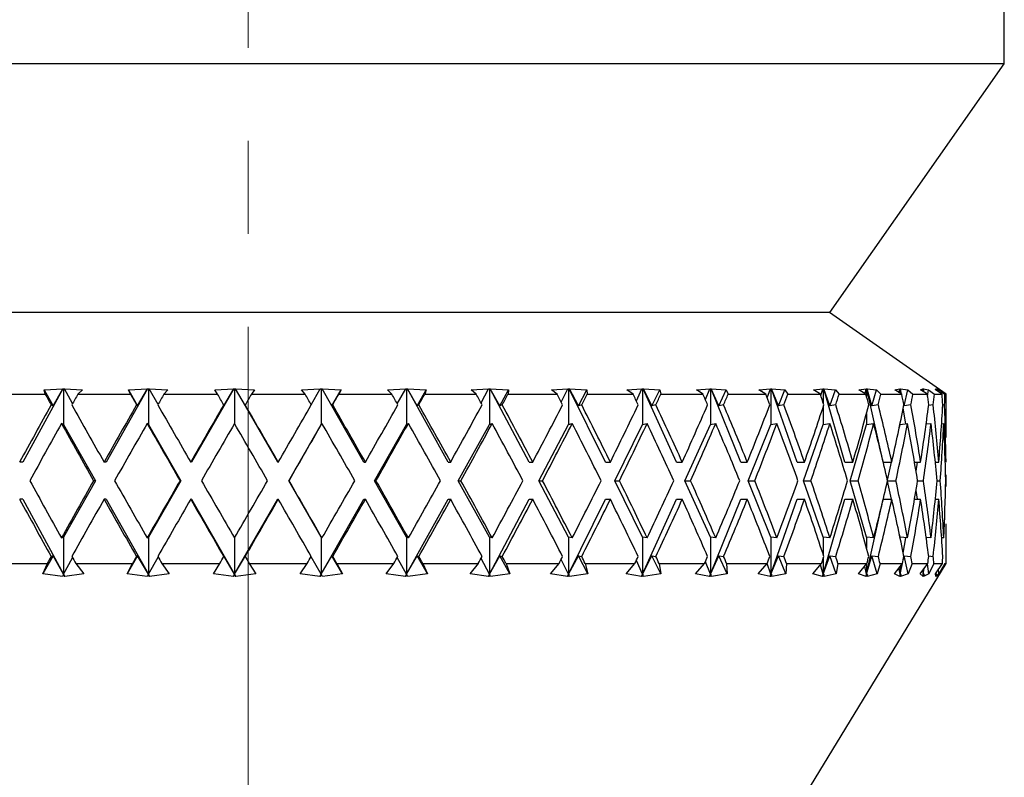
# Model space of a CAD drawing. Header units: inches. Extents: x 2.4 to 40.6, y 0.9 to 32.7.
# Tile 20 of 68: x 15.9 to 17, y 10.4 to 11.2. Entities that reach past the tile are written whole.
import ezdxf

# ---------------------------------------------------------------- set-up
doc = ezdxf.new("R2010")
doc.units = ezdxf.units.IN
doc.header["$MEASUREMENT"] = 0
doc.linetypes.add('CENTERX2', pattern=[0.8, 0.5, -0.1, 0.1, -0.1])

msp = doc.modelspace()

# ---------------------------------------------------------------- linework, layer by layer
at = {"color": 7, "linetype": 'CENTERX2', "lineweight": 18}
msp.add_line((16.1575, 9.5924), (16.1575, 24.41), dxfattribs=at)
at = {"color": 7, "linetype": 'Continuous', "lineweight": 25}
for p, q in [((16.9703, 11.1752), (16.9703, 11.3407)), ((16.9703, 11.1752), (15.3453, 11.1752)), ((16.7828, 10.9077), (16.9703, 11.1752)), ((16.7828, 10.9077), (15.5328, 10.9077)), ((16.9078, 10.8197), (16.7822, 10.9077)), ((15.8845, 10.8197), (15.9392, 10.8197)), ((15.958, 10.8257), (15.9149, 10.7467)), ((15.9379, 10.8245), (15.9579, 10.8256)), ((15.9392, 10.8197), (15.9379, 10.8245)), ((15.9379, 10.8245), (15.9476, 10.8074)), ((15.9476, 10.8074), (15.9579, 10.8256)), ((15.9579, 10.8256), (15.958, 10.8257)), ((15.958, 10.8257), (15.9589, 10.8256)), ((15.9589, 10.8256), (15.9598, 10.8257)), ((15.9589, 10.8256), (15.9589, 10.7873)), ((15.9598, 10.8257), (15.9599, 10.8256)), ((15.9599, 10.8256), (15.9792, 10.8245)), ((15.9686, 10.8097), (15.9599, 10.8256)), ((15.9792, 10.8245), (15.9742, 10.8197)), ((15.9742, 10.8197), (16.0308, 10.8197)), ((16.0491, 10.8257), (16.0045, 10.7467)), ((16.0286, 10.8245), (16.049, 10.8256)), ((16.0308, 10.8197), (16.0286, 10.8245)), ((16.0286, 10.8245), (16.0385, 10.8074)), ((16.0385, 10.8074), (16.049, 10.8256)), ((16.049, 10.8256), (16.0491, 10.8257)), ((16.0491, 10.8257), (16.05, 10.8256)), ((16.05, 10.8256), (16.051, 10.8257)), ((16.05, 10.8256), (16.05, 10.7873)), ((16.051, 10.8257), (16.051, 10.8256)), ((16.051, 10.8256), (16.071, 10.8245)), ((16.0606, 10.8088), (16.051, 10.8256)), ((16.071, 10.8245), (16.0668, 10.8197)), ((16.0668, 10.8197), (16.1245, 10.8197)), ((16.1419, 10.8257), (16.0964, 10.7467)), ((16.1214, 10.8245), (16.1418, 10.8256)), ((16.1245, 10.8197), (16.1214, 10.8245)), ((16.1312, 10.8074), (16.1418, 10.8256)), ((16.1418, 10.8256), (16.1419, 10.8257)), ((16.1419, 10.8257), (16.1428, 10.8256)), ((16.1428, 10.8256), (16.1438, 10.8257)), ((16.1428, 10.8256), (16.1428, 10.7879)), ((16.1438, 10.8257), (16.1438, 10.8256)), ((16.1893, 10.7467), (16.1438, 10.8257)), ((16.1438, 10.8256), (16.1642, 10.8245)), ((16.1544, 10.8074), (16.1438, 10.8256)), ((16.1642, 10.8245), (16.1608, 10.8197)), ((16.1608, 10.8197), (16.2186, 10.8197)), ((16.2147, 10.8245), (16.2349, 10.8256)), ((16.2186, 10.8197), (16.2147, 10.8245)), ((16.2251, 10.8085), (16.2349, 10.8256)), ((16.2349, 10.8257), (16.2358, 10.8256)), ((16.2349, 10.8256), (16.2349, 10.8257)), ((16.2358, 10.8256), (16.2368, 10.8257)), ((16.2358, 10.8256), (16.2358, 10.7873)), ((16.2368, 10.8257), (16.2368, 10.8256)), ((16.2817, 10.7467), (16.2368, 10.8257)), ((16.2368, 10.8256), (16.2573, 10.8245)), ((16.2474, 10.8074), (16.2368, 10.8256)), ((16.2474, 10.8074), (16.2573, 10.8245)), ((16.2573, 10.8245), (16.2548, 10.8197)), ((16.2548, 10.8197), (16.3118, 10.8197)), ((16.3071, 10.8245), (16.3267, 10.8256)), ((16.3118, 10.8197), (16.3071, 10.8245)), ((16.3177, 10.8094), (16.3267, 10.8256)), ((16.3267, 10.8257), (16.3276, 10.8256)), ((16.3267, 10.8256), (16.3267, 10.8257)), ((16.3276, 10.8256), (16.3285, 10.8257)), ((16.3276, 10.8256), (16.3276, 10.7873)), ((16.3285, 10.8257), (16.3286, 10.8256)), ((16.3722, 10.7467), (16.3285, 10.8257)), ((16.3286, 10.8256), (16.3488, 10.8245)), ((16.3391, 10.8074), (16.3286, 10.8256)), ((16.3391, 10.8074), (16.3488, 10.8245)), ((16.3488, 10.8245), (16.3472, 10.8197)), ((16.3472, 10.8197), (16.4026, 10.8197)), ((16.3972, 10.8245), (16.4158, 10.8256)), ((16.4026, 10.8197), (16.3972, 10.8245)), ((16.4077, 10.8103), (16.4158, 10.8256)), ((16.4158, 10.8256), (16.4159, 10.8257)), ((16.4159, 10.8257), (16.4168, 10.8256)), ((16.4168, 10.8256), (16.4176, 10.8257)), ((16.4168, 10.8256), (16.4168, 10.7873)), ((16.4176, 10.8257), (16.4177, 10.8256)), ((16.4593, 10.7467), (16.4176, 10.8257)), ((16.4177, 10.8256), (16.4373, 10.8245)), ((16.4279, 10.8074), (16.4177, 10.8256)), ((16.4279, 10.8074), (16.4373, 10.8245)), ((16.4373, 10.8245), (16.4367, 10.8197)), ((16.4367, 10.8197), (16.4895, 10.8197)), ((16.4834, 10.8245), (16.5009, 10.8256)), ((16.4895, 10.8197), (16.4834, 10.8245)), ((16.4939, 10.8113), (16.5009, 10.8256)), ((16.5009, 10.8257), (16.5018, 10.8256)), ((16.5009, 10.8256), (16.5009, 10.8257)), ((16.5018, 10.8256), (16.5026, 10.8257)), ((16.5018, 10.8256), (16.5018, 10.7873)), ((16.5026, 10.8257), (16.5027, 10.8256)), ((16.5416, 10.7467), (16.5026, 10.8257)), ((16.5027, 10.8256), (16.5214, 10.8245)), ((16.5124, 10.8074), (16.5027, 10.8256)), ((16.5124, 10.8074), (16.5214, 10.8245)), ((16.5214, 10.8245), (16.5218, 10.8197)), ((16.5218, 10.8197), (16.5712, 10.8197)), ((16.5646, 10.8245), (16.5806, 10.8256)), ((16.5712, 10.8197), (16.5646, 10.8245)), ((16.5747, 10.8125), (16.5806, 10.8256)), ((16.5806, 10.8257), (16.5814, 10.8256)), ((16.5806, 10.8256), (16.5806, 10.8257)), ((16.5814, 10.8256), (16.5821, 10.8257)), ((16.5814, 10.8256), (16.5814, 10.7873)), ((16.5821, 10.8257), (16.5823, 10.8256)), ((16.6179, 10.7467), (16.5821, 10.8257)), ((16.5823, 10.8256), (16.5998, 10.8245)), ((16.5913, 10.8074), (16.5823, 10.8256)), ((16.5913, 10.8074), (16.5998, 10.8245)), ((16.5998, 10.8245), (16.6011, 10.8197)), ((16.6011, 10.8197), (16.6464, 10.8197)), ((16.6393, 10.8245), (16.6536, 10.8256)), ((16.6464, 10.8197), (16.6393, 10.8245)), ((16.6489, 10.814), (16.6536, 10.8256)), ((16.6536, 10.8257), (16.6543, 10.8256)), ((16.6536, 10.8256), (16.6536, 10.8257)), ((16.6543, 10.8256), (16.655, 10.8257)), ((16.6543, 10.8256), (16.6543, 10.7873)), ((16.655, 10.8257), (16.6551, 10.8256)), ((16.6869, 10.7467), (16.655, 10.8257)), ((16.6551, 10.8256), (16.6711, 10.8245)), ((16.6634, 10.8074), (16.6551, 10.8256)), ((16.6634, 10.8074), (16.6711, 10.8245)), ((16.6711, 10.8245), (16.6734, 10.8197)), ((16.6734, 10.8197), (16.7139, 10.8197)), ((16.7065, 10.8245), (16.7188, 10.8256)), ((16.7139, 10.8197), (16.7065, 10.8245)), ((16.7154, 10.8158), (16.7188, 10.8256)), ((16.7188, 10.8257), (16.7194, 10.8256)), ((16.7188, 10.8256), (16.7188, 10.8257)), ((16.7194, 10.8256), (16.72, 10.8257)), ((16.7194, 10.8256), (16.7194, 10.7873)), ((16.72, 10.8257), (16.7201, 10.8256)), ((16.7476, 10.7467), (16.72, 10.8257)), ((16.7201, 10.8256), (16.7344, 10.8245)), ((16.7275, 10.8074), (16.7201, 10.8256)), ((16.7275, 10.8074), (16.7344, 10.8245)), ((16.7344, 10.8245), (16.7376, 10.8197)), ((16.7376, 10.8197), (16.7726, 10.8197)), ((16.765, 10.8245), (16.7752, 10.8256)), ((16.7726, 10.8197), (16.765, 10.8245)), ((16.773, 10.8182), (16.7752, 10.8256)), ((16.7751, 10.8257), (16.7757, 10.8256)), ((16.7752, 10.8256), (16.7751, 10.8257)), ((16.7757, 10.8256), (16.7762, 10.8257)), ((16.7757, 10.8256), (16.7757, 10.8102)), ((16.7762, 10.8257), (16.7763, 10.8256)), ((16.7989, 10.7467), (16.7762, 10.8257)), ((16.7763, 10.8256), (16.7887, 10.8245)), ((16.7827, 10.8074), (16.7763, 10.8256)), ((16.7827, 10.8074), (16.7887, 10.8245)), ((16.7887, 10.8245), (16.7927, 10.8197)), ((16.7927, 10.8197), (16.8216, 10.8197)), ((16.8139, 10.8245), (16.8218, 10.8256)), ((16.8216, 10.8197), (16.8139, 10.8245)), ((16.8206, 10.8203), (16.8218, 10.8256)), ((16.8217, 10.8257), (16.8222, 10.8256)), ((16.8218, 10.8256), (16.8217, 10.8257)), ((16.8222, 10.8256), (16.8226, 10.8257)), ((16.8222, 10.8256), (16.8222, 10.8173)), ((16.8226, 10.8257), (16.8227, 10.8256)), ((16.8402, 10.7467), (16.8226, 10.8257)), ((16.8227, 10.8256), (16.8329, 10.8245)), ((16.828, 10.8074), (16.8227, 10.8256)), ((16.828, 10.8074), (16.8329, 10.8245)), ((16.8329, 10.8245), (16.8377, 10.8197)), ((16.8377, 10.8197), (16.8601, 10.8197)), ((16.8525, 10.8245), (16.8579, 10.8256)), ((16.8601, 10.8197), (16.8525, 10.8245)), ((16.8573, 10.8214), (16.8579, 10.8256)), ((16.8579, 10.8257), (16.8582, 10.8256)), ((16.8579, 10.8256), (16.8579, 10.8257)), ((16.8582, 10.8256), (16.8585, 10.8257)), ((16.8582, 10.8256), (16.8582, 10.8208)), ((16.8585, 10.8257), (16.8586, 10.8256)), ((16.8593, 10.8201), (16.8585, 10.8257)), ((16.8586, 10.8256), (16.8665, 10.8245)), ((16.8599, 10.8198), (16.8586, 10.8256)), ((16.8627, 10.8074), (16.8665, 10.8245)), ((16.8665, 10.8245), (16.872, 10.8197)), ((16.872, 10.8197), (16.8876, 10.8197)), ((16.8801, 10.8245), (16.8831, 10.8256)), ((16.8876, 10.8197), (16.8801, 10.8245)), ((16.8828, 10.8227), (16.8831, 10.8256)), ((16.8829, 10.8257), (16.8832, 10.8256)), ((16.8831, 10.8256), (16.8829, 10.8257)), ((16.8832, 10.8256), (16.8833, 10.8257)), ((16.8832, 10.8256), (16.8832, 10.8225)), ((16.8833, 10.8257), (16.8835, 10.8256)), ((16.8836, 10.8222), (16.8833, 10.8257)), ((16.8835, 10.8256), (16.889, 10.8245)), ((16.884, 10.8219), (16.8835, 10.8256)), ((16.8879, 10.8174), (16.889, 10.8245)), ((16.889, 10.8245), (16.8951, 10.8197)), ((16.8951, 10.8197), (16.9035, 10.8197)), ((16.8963, 10.8245), (16.8967, 10.8256)), ((16.9035, 10.8197), (16.8963, 10.8245)), ((16.8966, 10.8257), (16.8967, 10.8256)), ((16.8967, 10.8256), (16.8966, 10.8257)), ((16.8967, 10.8256), (16.8968, 10.8257)), ((16.8967, 10.8256), (16.8967, 10.8242)), ((16.8967, 10.8242), (16.8967, 10.8256)), ((16.8968, 10.8257), (16.8969, 10.8256)), ((16.8968, 10.8242), (16.8968, 10.8257)), ((16.8969, 10.8256), (16.8999, 10.8245)), ((16.897, 10.824), (16.8969, 10.8256)), ((16.8997, 10.8222), (16.8999, 10.8245)), ((16.8999, 10.8245), (16.9065, 10.8197)), ((16.9065, 10.8197), (16.9078, 10.8197)), ((16.9078, 10.773), (16.9078, 10.8197)), ((16.8627, 10.8074), (16.8615, 10.8127)), ((15.9455, 10.8082), (15.9476, 10.8074)), ((16.0373, 10.8082), (16.0385, 10.8074)), ((16.1311, 10.8082), (16.1312, 10.8074)), ((16.1542, 10.8082), (16.1544, 10.8074)), ((16.2482, 10.8082), (16.2474, 10.8074)), ((16.3408, 10.8082), (16.3391, 10.8074)), ((16.4305, 10.8082), (16.4279, 10.8074)), ((16.516, 10.8082), (16.5124, 10.8074)), ((16.5957, 10.8082), (16.5913, 10.8074)), ((16.6686, 10.8082), (16.6634, 10.8074)), ((16.7334, 10.8082), (16.7275, 10.8074)), ((16.7757, 10.8063), (16.7757, 10.7873)), ((16.7891, 10.8082), (16.7827, 10.8074)), ((16.8222, 10.7991), (16.8222, 10.7873)), ((16.8349, 10.8082), (16.828, 10.8074)), ((16.8643, 10.788), (16.8617, 10.8048)), ((16.87, 10.8082), (16.8627, 10.8074)), ((16.8939, 10.8082), (16.889, 10.8077)), ((16.9061, 10.8082), (16.9042, 10.808)), ((15.9589, 10.7873), (15.9566, 10.7882)), ((16.05, 10.7873), (16.0488, 10.7882)), ((16.2358, 10.7873), (16.2367, 10.7882)), ((16.3276, 10.7873), (16.3296, 10.7882)), ((16.4168, 10.7873), (16.4197, 10.7882)), ((16.5018, 10.7873), (16.5058, 10.7882)), ((16.5814, 10.7873), (16.5863, 10.7882)), ((16.6543, 10.7873), (16.6601, 10.7882)), ((16.7194, 10.7873), (16.7259, 10.7882)), ((16.7757, 10.7873), (16.7828, 10.7882)), ((16.8222, 10.7873), (16.8298, 10.7882)), ((16.8582, 10.7873), (16.8663, 10.7882)), ((16.8863, 10.7877), (16.8915, 10.7882)), ((16.8865, 10.7877), (16.8864, 10.7885)), ((16.903, 10.788), (16.9052, 10.7882)), ((15.9589, 10.7873), (15.9932, 10.7267)), ((16.05, 10.7873), (16.0849, 10.7267)), ((16.2009, 10.7267), (16.2358, 10.7873)), ((16.2931, 10.7267), (16.3276, 10.7873)), ((16.3832, 10.7267), (16.4168, 10.7873)), ((16.4698, 10.7267), (16.5018, 10.7873)), ((16.5515, 10.7267), (16.5814, 10.7873)), ((16.6269, 10.7267), (16.6543, 10.7873)), ((16.695, 10.7267), (16.7194, 10.7873)), ((16.7545, 10.7267), (16.7757, 10.7873)), ((16.8047, 10.7267), (16.8222, 10.7873)), ((16.8575, 10.7841), (16.8582, 10.7873)), ((16.8582, 10.7876), (16.8582, 10.7873)), ((15.9149, 10.7467), (15.9117, 10.7467)), ((16.0045, 10.7467), (16.0024, 10.7467)), ((16.0964, 10.7467), (16.0956, 10.7467)), ((16.1893, 10.7467), (16.1897, 10.7467)), ((16.2817, 10.7467), (16.2834, 10.7467)), ((16.3722, 10.7467), (16.3751, 10.7467)), ((16.4593, 10.7467), (16.4634, 10.7467)), ((16.5416, 10.7467), (16.5468, 10.7467)), ((16.6179, 10.7467), (16.6241, 10.7467)), ((16.6869, 10.7467), (16.694, 10.7467)), ((16.7476, 10.7467), (16.7555, 10.7467)), ((16.7989, 10.7467), (16.8076, 10.7467)), ((16.8402, 10.7467), (16.8494, 10.7467)), ((16.8448, 10.7271), (16.8491, 10.7467)), ((16.8738, 10.7467), (16.8803, 10.7467)), ((16.8754, 10.7371), (16.8769, 10.7467)), ((16.8961, 10.7467), (16.8999, 10.7467)), ((15.9932, 10.7267), (15.9589, 10.666)), ((15.9932, 10.7267), (15.9911, 10.7267)), ((16.0849, 10.7267), (16.05, 10.666)), ((16.0849, 10.7267), (16.0841, 10.7267)), ((16.2358, 10.666), (16.2009, 10.7267)), ((16.2009, 10.7267), (16.2013, 10.7267)), ((16.3276, 10.666), (16.2931, 10.7267)), ((16.2931, 10.7267), (16.2948, 10.7267)), ((16.4168, 10.666), (16.3832, 10.7267)), ((16.3832, 10.7267), (16.3861, 10.7267)), ((16.5018, 10.666), (16.4698, 10.7267)), ((16.4698, 10.7267), (16.4739, 10.7267)), ((16.5814, 10.666), (16.5515, 10.7267)), ((16.5515, 10.7267), (16.5566, 10.7267)), ((16.6543, 10.666), (16.6269, 10.7267)), ((16.6269, 10.7267), (16.6331, 10.7267)), ((16.7194, 10.666), (16.695, 10.7267)), ((16.695, 10.7267), (16.7021, 10.7267)), ((16.7757, 10.666), (16.7545, 10.7267)), ((16.7545, 10.7267), (16.7624, 10.7267)), ((16.8222, 10.666), (16.8047, 10.7267)), ((16.8047, 10.7267), (16.8133, 10.7267)), ((16.8491, 10.7067), (16.8448, 10.7262)), ((16.8449, 10.7267), (16.8538, 10.7267)), ((16.8772, 10.7267), (16.8834, 10.7267)), ((16.8981, 10.7267), (16.9015, 10.7267)), ((16.9074, 10.7267), (16.9078, 10.7267)), ((16.9078, 10.7204), (16.9078, 10.733)), ((16.8769, 10.7067), (16.8754, 10.7162)), ((15.9149, 10.7067), (15.9117, 10.7067)), ((15.9149, 10.7067), (15.9589, 10.626)), ((16.0045, 10.7067), (16.0024, 10.7067)), ((16.0045, 10.7067), (16.05, 10.626)), ((16.0964, 10.7067), (16.0956, 10.7067)), ((16.0964, 10.7067), (16.1428, 10.626)), ((16.1428, 10.626), (16.1893, 10.7067)), ((16.1893, 10.7067), (16.1897, 10.7067)), ((16.2358, 10.626), (16.2817, 10.7067)), ((16.2817, 10.7067), (16.2834, 10.7067)), ((16.3276, 10.626), (16.3722, 10.7067)), ((16.3722, 10.7067), (16.3751, 10.7067)), ((16.4168, 10.626), (16.4593, 10.7067)), ((16.4593, 10.7067), (16.4634, 10.7067)), ((16.5018, 10.626), (16.5416, 10.7067)), ((16.5416, 10.7067), (16.5468, 10.7067)), ((16.5814, 10.626), (16.6179, 10.7067)), ((16.6179, 10.7067), (16.6241, 10.7067)), ((16.6543, 10.626), (16.6869, 10.7067)), ((16.6869, 10.7067), (16.694, 10.7067)), ((16.7194, 10.626), (16.7476, 10.7067)), ((16.7476, 10.7067), (16.7555, 10.7067)), ((16.7757, 10.626), (16.7989, 10.7067)), ((16.7989, 10.7067), (16.8076, 10.7067)), ((16.8222, 10.626), (16.8402, 10.7067)), ((16.8402, 10.7067), (16.8494, 10.7067)), ((16.8738, 10.7067), (16.8803, 10.7067)), ((16.8961, 10.7067), (16.8999, 10.7067)), ((16.9078, 10.6377), (16.9078, 10.6804)), ((15.9566, 10.6651), (15.9589, 10.666)), ((15.9589, 10.666), (15.9589, 10.626)), ((16.0488, 10.6651), (16.05, 10.666)), ((16.05, 10.666), (16.05, 10.626)), ((16.1428, 10.6654), (16.1428, 10.626)), ((16.2358, 10.666), (16.2358, 10.626)), ((16.2367, 10.6651), (16.2358, 10.666)), ((16.3276, 10.666), (16.3276, 10.626)), ((16.3296, 10.6651), (16.3276, 10.666)), ((16.4168, 10.666), (16.4168, 10.626)), ((16.4197, 10.6651), (16.4168, 10.666)), ((16.5018, 10.666), (16.5018, 10.626)), ((16.5058, 10.6651), (16.5018, 10.666)), ((16.5814, 10.666), (16.5814, 10.626)), ((16.5863, 10.6651), (16.5814, 10.666)), ((16.6543, 10.666), (16.6543, 10.626)), ((16.6601, 10.6651), (16.6543, 10.666)), ((16.7194, 10.666), (16.7194, 10.626)), ((16.7259, 10.6651), (16.7194, 10.666)), ((16.7757, 10.666), (16.7757, 10.6471)), ((16.7828, 10.6651), (16.7757, 10.666)), ((16.8222, 10.666), (16.8222, 10.6542)), ((16.8298, 10.6651), (16.8222, 10.666)), ((16.8582, 10.666), (16.8575, 10.6693)), ((16.8582, 10.666), (16.8582, 10.6658)), ((16.8663, 10.6651), (16.8582, 10.666)), ((16.8617, 10.6486), (16.8643, 10.6653)), ((16.8915, 10.6651), (16.8863, 10.6657)), ((16.8864, 10.6648), (16.8865, 10.6657)), ((16.9052, 10.6651), (16.903, 10.6654)), ((15.9476, 10.646), (15.9366, 10.6266)), ((15.9476, 10.646), (15.9455, 10.6451)), ((15.9589, 10.626), (15.9476, 10.646)), ((15.9589, 10.626), (15.9686, 10.6437)), ((16.0385, 10.646), (16.0273, 10.6266)), ((16.0385, 10.646), (16.0373, 10.6451)), ((16.05, 10.626), (16.0385, 10.646)), ((16.05, 10.626), (16.0606, 10.6446)), ((16.1312, 10.646), (16.1311, 10.6451)), ((16.1428, 10.626), (16.1312, 10.646)), ((16.1428, 10.626), (16.1544, 10.646)), ((16.1544, 10.646), (16.1542, 10.6451)), ((16.2358, 10.626), (16.2251, 10.6448)), ((16.2358, 10.626), (16.2474, 10.646)), ((16.2474, 10.646), (16.2482, 10.6451)), ((16.2586, 10.6266), (16.2474, 10.646)), ((16.3276, 10.626), (16.3177, 10.644)), ((16.3276, 10.626), (16.3391, 10.646)), ((16.3391, 10.646), (16.3408, 10.6451)), ((16.3501, 10.6266), (16.3391, 10.646)), ((16.4168, 10.626), (16.4077, 10.643)), ((16.4168, 10.626), (16.4279, 10.646)), ((16.4279, 10.646), (16.4305, 10.6451)), ((16.4386, 10.6266), (16.4279, 10.646)), ((16.5018, 10.626), (16.4939, 10.642)), ((16.5018, 10.626), (16.5124, 10.646)), ((16.5124, 10.646), (16.516, 10.6451)), ((16.5226, 10.6266), (16.5124, 10.646)), ((16.5814, 10.626), (16.5747, 10.6408)), ((16.5814, 10.626), (16.5913, 10.646)), ((16.5913, 10.646), (16.5957, 10.6451)), ((16.6009, 10.6266), (16.5913, 10.646)), ((16.6543, 10.626), (16.6634, 10.646)), ((16.6634, 10.646), (16.6686, 10.6451)), ((16.6722, 10.6266), (16.6634, 10.646)), ((16.7194, 10.626), (16.7275, 10.646)), ((16.7275, 10.646), (16.7334, 10.6451)), ((16.7354, 10.6266), (16.7275, 10.646)), ((16.7757, 10.626), (16.7827, 10.646)), ((16.7757, 10.6432), (16.7757, 10.626)), ((16.7827, 10.646), (16.7891, 10.6451)), ((16.7895, 10.6266), (16.7827, 10.646)), ((16.8222, 10.626), (16.828, 10.646)), ((16.828, 10.646), (16.8349, 10.6451)), ((16.8336, 10.6266), (16.828, 10.646)), ((16.8615, 10.6407), (16.8627, 10.646)), ((16.8627, 10.646), (16.87, 10.6451)), ((16.867, 10.6266), (16.8627, 10.646)), ((16.889, 10.6457), (16.8939, 10.6451)), ((15.8824, 10.6377), (15.9414, 10.6377)), ((15.9366, 10.6266), (15.9414, 10.6377)), ((15.972, 10.6377), (15.9805, 10.6266)), ((15.972, 10.6377), (16.0331, 10.6377)), ((16.0273, 10.6266), (16.0331, 10.6377)), ((16.0645, 10.6377), (16.0723, 10.6266)), ((16.0645, 10.6377), (16.1268, 10.6377)), ((16.12, 10.6266), (16.1268, 10.6377)), ((16.1585, 10.6377), (16.1655, 10.6266)), ((16.1585, 10.6377), (16.2209, 10.6377)), ((16.2134, 10.6266), (16.2209, 10.6377)), ((16.2525, 10.6377), (16.2586, 10.6266)), ((16.2525, 10.6377), (16.3141, 10.6377)), ((16.3058, 10.6266), (16.3141, 10.6377)), ((16.345, 10.6377), (16.3501, 10.6266)), ((16.345, 10.6377), (16.4048, 10.6377)), ((16.3959, 10.6266), (16.4048, 10.6377)), ((16.4346, 10.6377), (16.4386, 10.6266)), ((16.4346, 10.6377), (16.4916, 10.6377)), ((16.4823, 10.6266), (16.4916, 10.6377)), ((16.5198, 10.6377), (16.5226, 10.6266)), ((16.5198, 10.6377), (16.5731, 10.6377)), ((16.5578, 10.0627), (16.9078, 10.6377)), ((16.5636, 10.6266), (16.5731, 10.6377)), ((16.5992, 10.6377), (16.6009, 10.6266)), ((16.5992, 10.6377), (16.6481, 10.6377)), ((16.6384, 10.6266), (16.6481, 10.6377)), ((16.6543, 10.626), (16.6489, 10.6394)), ((16.6717, 10.6377), (16.6722, 10.6266)), ((16.6717, 10.6377), (16.7154, 10.6377)), ((16.7057, 10.6266), (16.7154, 10.6377)), ((16.7194, 10.626), (16.7154, 10.6376)), ((16.7362, 10.6377), (16.7354, 10.6266)), ((16.7362, 10.6377), (16.7739, 10.6377)), ((16.7643, 10.6266), (16.7739, 10.6377)), ((16.7757, 10.626), (16.7727, 10.6363)), ((16.7914, 10.6377), (16.7895, 10.6266)), ((16.7914, 10.6377), (16.8226, 10.6377)), ((16.8134, 10.6266), (16.8226, 10.6377)), ((16.8222, 10.626), (16.8202, 10.6348)), ((16.8222, 10.6371), (16.8222, 10.626)), ((16.8367, 10.6377), (16.8336, 10.6266)), ((16.8367, 10.6377), (16.8609, 10.6377)), ((16.8521, 10.6266), (16.8609, 10.6377)), ((16.8582, 10.626), (16.8571, 10.6329)), ((16.8582, 10.626), (16.8608, 10.6375)), ((16.8582, 10.626), (16.8598, 10.6363)), ((16.8582, 10.6343), (16.8582, 10.626)), ((16.8713, 10.6377), (16.867, 10.6266)), ((16.8713, 10.6377), (16.8881, 10.6377)), ((16.8799, 10.6266), (16.8881, 10.6377)), ((16.8832, 10.626), (16.8828, 10.6305)), ((16.8832, 10.626), (16.8842, 10.6324)), ((16.8832, 10.626), (16.8837, 10.6317)), ((16.8832, 10.631), (16.8832, 10.626)), ((16.8893, 10.6266), (16.8877, 10.6371)), ((16.8947, 10.6377), (16.8893, 10.6266)), ((16.8947, 10.6377), (16.9038, 10.6377)), ((16.8963, 10.6266), (16.9038, 10.6377)), ((16.9, 10.6266), (16.8996, 10.6315)), ((16.9064, 10.6377), (16.9, 10.6266)), ((16.9064, 10.6377), (16.9078, 10.6377)), ((15.9576, 10.6238), (15.9366, 10.6266)), ((15.9586, 10.6259), (15.9576, 10.6238)), ((15.9586, 10.6259), (15.9589, 10.626)), ((15.9602, 10.6238), (15.9586, 10.6259)), ((15.9589, 10.626), (15.9602, 10.6238)), ((15.9805, 10.6266), (15.9602, 10.6238)), ((16.0487, 10.6238), (16.0273, 10.6266)), ((16.0498, 10.6259), (16.0487, 10.6238)), ((16.0498, 10.6259), (16.05, 10.626)), ((16.0513, 10.6238), (16.0498, 10.6259)), ((16.05, 10.626), (16.0513, 10.6238)), ((16.0723, 10.6266), (16.0513, 10.6238)), ((16.1415, 10.6238), (16.12, 10.6266)), ((16.1415, 10.6238), (16.1428, 10.626)), ((16.1428, 10.6259), (16.1415, 10.6238)), ((16.1428, 10.626), (16.1441, 10.6238)), ((16.1428, 10.6259), (16.1428, 10.626)), ((16.1441, 10.6238), (16.1428, 10.6259)), ((16.1655, 10.6266), (16.1441, 10.6238)), ((16.2345, 10.6238), (16.2134, 10.6266)), ((16.2345, 10.6238), (16.2358, 10.626)), ((16.236, 10.6259), (16.2345, 10.6238)), ((16.236, 10.6259), (16.2358, 10.626)), ((16.2371, 10.6238), (16.236, 10.6259)), ((16.2586, 10.6266), (16.2371, 10.6238)), ((16.3264, 10.6238), (16.3058, 10.6266)), ((16.3264, 10.6238), (16.3276, 10.626)), ((16.328, 10.6259), (16.3264, 10.6238)), ((16.328, 10.6259), (16.3276, 10.626)), ((16.3289, 10.6238), (16.328, 10.6259)), ((16.3501, 10.6266), (16.3289, 10.6238)), ((16.4156, 10.6238), (16.3959, 10.6266)), ((16.4156, 10.6238), (16.4168, 10.626)), ((16.4172, 10.6259), (16.4156, 10.6238)), ((16.4172, 10.6259), (16.4168, 10.626)), ((16.418, 10.6238), (16.4172, 10.6259)), ((16.4386, 10.6266), (16.418, 10.6238)), ((16.5007, 10.6238), (16.4823, 10.6266)), ((16.5007, 10.6238), (16.5018, 10.626)), ((16.5024, 10.6259), (16.5007, 10.6238)), ((16.5024, 10.6259), (16.5018, 10.626)), ((16.503, 10.6238), (16.5024, 10.6259)), ((16.5226, 10.6266), (16.503, 10.6238)), ((16.5804, 10.6238), (16.5636, 10.6266)), ((16.5804, 10.6238), (16.5814, 10.626)), ((16.5822, 10.6259), (16.5804, 10.6238)), ((16.5822, 10.6259), (16.5814, 10.626)), ((16.5825, 10.6238), (16.5822, 10.6259)), ((16.6009, 10.6266), (16.5825, 10.6238)), ((16.6534, 10.6238), (16.6384, 10.6266)), ((16.6534, 10.6238), (16.6543, 10.626)), ((16.6553, 10.6259), (16.6534, 10.6238)), ((16.6553, 10.6259), (16.6543, 10.626)), ((16.6554, 10.6238), (16.6553, 10.6259)), ((16.6722, 10.6266), (16.6554, 10.6238)), ((16.7187, 10.6238), (16.7057, 10.6266)), ((16.7187, 10.6238), (16.7194, 10.626)), ((16.7205, 10.6259), (16.7187, 10.6238)), ((16.7205, 10.6259), (16.7194, 10.626)), ((16.7354, 10.6266), (16.7204, 10.6238)), ((16.7204, 10.6238), (16.7205, 10.6259)), ((16.775, 10.6238), (16.7643, 10.6266)), ((16.775, 10.6238), (16.7757, 10.626)), ((16.7768, 10.6259), (16.775, 10.6238)), ((16.7768, 10.6259), (16.7757, 10.626)), ((16.7895, 10.6266), (16.7765, 10.6238)), ((16.7765, 10.6238), (16.7768, 10.6259)), ((16.8217, 10.6238), (16.8134, 10.6266)), ((16.8217, 10.6238), (16.8222, 10.626)), ((16.8234, 10.6259), (16.8217, 10.6238)), ((16.8234, 10.6259), (16.8222, 10.626)), ((16.8336, 10.6266), (16.8228, 10.6238)), ((16.8228, 10.6238), (16.8234, 10.6259)), ((16.8579, 10.6238), (16.8521, 10.6266)), ((16.8579, 10.6238), (16.8582, 10.626)), ((16.8595, 10.6259), (16.8579, 10.6238)), ((16.8595, 10.6259), (16.8582, 10.626)), ((16.867, 10.6266), (16.8587, 10.6238)), ((16.8587, 10.6238), (16.8595, 10.6259)), ((16.883, 10.6238), (16.8799, 10.6266)), ((16.883, 10.6238), (16.8832, 10.626)), ((16.8845, 10.6259), (16.883, 10.6238)), ((16.8845, 10.6259), (16.8832, 10.626)), ((16.8893, 10.6266), (16.8835, 10.6238)), ((16.8835, 10.6238), (16.8845, 10.6259)), ((16.8967, 10.6238), (16.8963, 10.6266)), ((16.8967, 10.626), (16.8969, 10.6274)), ((16.8967, 10.626), (16.8967, 10.6273)), ((16.8967, 10.6272), (16.8967, 10.626)), ((16.8967, 10.626), (16.8967, 10.6272)), ((16.8967, 10.6238), (16.8967, 10.626)), ((16.8981, 10.6259), (16.8967, 10.626)), ((16.8981, 10.6259), (16.8967, 10.6238)), ((16.9, 10.6266), (16.8969, 10.6238)), ((16.8969, 10.6238), (16.8981, 10.6259))]:
    msp.add_line(p, q, dxfattribs=at)
for centre, major_axis, ratio, start_param, end_param in [((16.1578, 10.7067), (-0.7408, 1.2973), 0.090474, 1.432095, 1.440923), ((16.1578, 10.7067), (0.7261, 1.2948), 0.145117, 1.56491, 1.573738), ((16.1578, 10.7067), (-0.7485, 1.2988), 0.035986, 1.462972, 1.4718), ((16.1578, 10.7067), (0.7408, 1.2973), 0.090474, 1.535324, 1.544152), ((16.1578, 10.7067), (-0.7496, 1.299), 0.018434, 4.78001, 4.788838), ((16.1578, 10.7067), (0.7485, 1.2988), 0.035986, 1.504447, 1.513275), ((16.1578, 10.7067), (-0.744, 1.2979), 0.07289, 4.748889, 4.757717), ((16.1578, 10.7067), (0.7496, 1.299), 0.018434, 4.801286, 4.810114), ((16.1578, 10.7067), (-0.7316, 1.2957), 0.127476, 4.718795, 4.727623), ((16.1578, 10.7067), (0.744, 1.2979), 0.07289, 4.832407, 4.841235), ((16.1578, 10.7067), (-0.712, 1.2925), 0.182251, 4.690583, 4.699411), ((16.1578, 10.7067), (0.7316, 1.2957), 0.127476, 4.862501, 4.871329), ((16.1578, 10.7067), (-0.6849, 1.2888), 0.2372, 4.665266, 4.674094), ((16.1578, 10.7067), (0.712, 1.2925), 0.182251, 4.890713, 4.899541), ((16.1578, 10.7067), (-0.6492, 1.2851), 0.292177, 4.644098, 4.652926), ((16.1578, 10.7067), (0.6849, 1.2888), 0.2372, 4.91603, 4.924858), ((16.1578, 10.7067), (-0.604, 1.282), 0.34682, 4.628687, 4.637516), ((16.1578, 10.7067), (0.6492, 1.2851), 0.292177, 4.937198, 4.946026), ((16.1578, 10.7067), (-0.5474, 1.2804), 0.400414, 4.621108, 4.629936), ((16.1578, 10.7067), (0.604, 1.282), 0.34682, 4.952608, 4.961437), ((16.1578, 10.7067), (-0.4772, 1.281), 0.451685, 4.62396, 4.632788), ((16.1578, 10.7067), (0.5474, 1.2804), 0.400414, 4.960188, 4.969016), ((16.1578, 10.7067), (-0.3905, 1.2844), 0.49853, 4.640203, 4.649031), ((16.1578, 10.7067), (0.4772, 1.281), 0.451685, 4.957336, 4.966164), ((16.1578, 10.7067), (-0.2851, 1.29), 0.537782, 4.672365, 4.681193), ((16.1578, 10.7067), (0.3905, 1.2844), 0.49853, 4.941093, 4.949921), ((16.1578, 10.7067), (-0.1607, 1.2959), 0.565329, 4.720667, 4.729495), ((16.1578, 10.7067), (0.2851, 1.29), 0.537782, 4.908931, 4.917759), ((16.1578, 10.7067), (-0.0228, 1.299), 0.577113, 4.780525, 4.789354), ((16.1578, 10.7067), (0.1607, 1.2959), 0.565329, 4.860629, 4.869457), ((16.1578, 10.7467), (0.7261, 1.2948), 0.145117, 1.604592, 1.651997), ((16.1578, 10.7467), (-0.7408, 1.2973), 0.090474, 1.471777, 1.519182), ((16.1578, 10.7467), (0.7408, 1.2973), 0.090474, 1.575006, 1.622411), ((16.1578, 10.7467), (-0.7485, 1.2988), 0.035986, 1.502654, 1.550059), ((16.1578, 10.7467), (0.7485, 1.2988), 0.035986, 1.544129, 1.591534), ((16.1578, 10.7467), (-0.7496, 1.299), 0.018434, 4.701751, 4.749156), ((16.1578, 10.7467), (0.7496, 1.299), 0.018434, 4.723027, 4.770432), ((16.1578, 10.7467), (-0.744, 1.2979), 0.07289, 4.67063, 4.718035), ((16.1578, 10.7467), (0.744, 1.2979), 0.07289, 4.754148, 4.801553), ((16.1578, 10.7467), (-0.7316, 1.2957), 0.127476, 4.640536, 4.687941), ((16.1578, 10.7467), (0.7316, 1.2957), 0.127476, 4.784242, 4.831647), ((16.1578, 10.7467), (-0.712, 1.2925), 0.182251, 4.612324, 4.659729), ((16.1578, 10.7467), (0.712, 1.2925), 0.182251, 4.812454, 4.859858), ((16.1578, 10.7467), (-0.6849, 1.2888), 0.2372, 4.587007, 4.634412), ((16.1578, 10.7467), (0.6849, 1.2888), 0.2372, 4.837771, 4.885176), ((16.1578, 10.7467), (-0.6492, 1.2851), 0.292177, 4.565839, 4.613244), ((16.1578, 10.7467), (0.6492, 1.2851), 0.292177, 4.858939, 4.906344), ((16.1578, 10.7467), (-0.604, 1.282), 0.34682, 4.550428, 4.597833), ((16.1578, 10.7467), (0.604, 1.282), 0.34682, 4.87435, 4.921754), ((16.1578, 10.7467), (-0.5474, 1.2804), 0.400414, 4.542849, 4.590254), ((16.1578, 10.7467), (0.5474, 1.2804), 0.400414, 4.881929, 4.929334), ((16.1578, 10.7467), (-0.4772, 1.281), 0.451685, 4.545701, 4.593106), ((16.1578, 10.7467), (0.4772, 1.281), 0.451685, 4.879077, 4.926481), ((16.1578, 10.7467), (-0.3905, 1.2844), 0.49853, 4.561944, 4.609349), ((16.1578, 10.7467), (0.3905, 1.2844), 0.49853, 4.862834, 4.910238), ((16.1578, 10.7467), (-0.2851, 1.29), 0.537782, 4.594106, 4.641511), ((16.1578, 10.7467), (0.2851, 1.29), 0.537782, 4.830672, 4.878077), ((16.1578, 10.7467), (-0.1607, 1.2959), 0.565329, 4.642408, 4.689813), ((16.1578, 10.7467), (0.1607, 1.2959), 0.565329, 4.78237, 4.829775), ((16.1578, 10.7467), (-0.0228, 1.299), 0.577113, 4.702267, 4.749671), ((16.1578, 10.7067), (0.7261, 1.2948), 0.145117, 1.589165, 1.636601), ((16.1578, 10.7067), (-0.7408, 1.2973), 0.090474, 1.45635, 1.503785), ((16.1578, 10.7067), (0.7408, 1.2973), 0.090474, 1.559579, 1.607014), ((16.1578, 10.7067), (-0.7485, 1.2988), 0.035986, 1.487227, 1.534662), ((16.1578, 10.7067), (0.7485, 1.2988), 0.035986, 1.528702, 1.576137), ((16.1578, 10.7067), (-0.7496, 1.299), 0.018434, 4.717148, 4.764583), ((16.1578, 10.7067), (0.7496, 1.299), 0.018434, 4.738423, 4.785859), ((16.1578, 10.7067), (-0.744, 1.2979), 0.07289, 4.686027, 4.733462), ((16.1578, 10.7067), (0.744, 1.2979), 0.07289, 4.769544, 4.81698), ((16.1578, 10.7067), (-0.7316, 1.2957), 0.127476, 4.655933, 4.703368), ((16.1578, 10.7067), (0.7316, 1.2957), 0.127476, 4.799639, 4.847074), ((16.1578, 10.7067), (-0.712, 1.2925), 0.182251, 4.627721, 4.675156), ((16.1578, 10.7067), (0.712, 1.2925), 0.182251, 4.82785, 4.875285), ((16.1578, 10.7067), (-0.6849, 1.2888), 0.2372, 4.602403, 4.649839), ((16.1578, 10.7067), (0.6849, 1.2888), 0.2372, 4.853168, 4.900603), ((16.1578, 10.7067), (-0.6492, 1.2851), 0.292177, 4.581236, 4.628671), ((16.1578, 10.7067), (0.6492, 1.2851), 0.292177, 4.874336, 4.921771), ((16.1578, 10.7067), (-0.604, 1.282), 0.34682, 4.565825, 4.61326), ((16.1578, 10.7067), (0.604, 1.282), 0.34682, 4.889746, 4.937181), ((16.1578, 10.7067), (-0.5474, 1.2804), 0.400414, 4.558246, 4.605681), ((16.1578, 10.7067), (0.5474, 1.2804), 0.400414, 4.897326, 4.944761), ((16.1578, 10.7067), (-0.4772, 1.281), 0.451685, 4.561098, 4.608533), ((16.1578, 10.7067), (0.4772, 1.281), 0.451685, 4.894473, 4.941908), ((16.1578, 10.7067), (-0.3905, 1.2844), 0.49853, 4.577341, 4.624776), ((16.1578, 10.7067), (0.3905, 1.2844), 0.49853, 4.87823, 4.925665), ((16.1578, 10.7067), (-0.2851, 1.29), 0.537782, 4.609503, 4.656938), ((16.1578, 10.7067), (0.2851, 1.29), 0.537782, 4.846069, 4.893504), ((16.1578, 10.7067), (-0.1607, 1.2959), 0.565329, 4.657804, 4.70524), ((16.1578, 10.7067), (0.1607, 1.2959), 0.565329, 4.797767, 4.845202), ((16.1578, 10.7067), (-0.0228, 1.299), 0.577113, 4.717663, 4.765098), ((16.1578, 10.7467), (-0.7261, 1.2948), 0.145117, 1.504992, 1.552427), ((16.1578, 10.7467), (0.7408, 1.2973), 0.090474, 1.637807, 1.685243), ((16.1578, 10.7467), (-0.7408, 1.2973), 0.090474, 1.534579, 1.582014), ((16.1578, 10.7467), (0.7485, 1.2988), 0.035986, 1.60693, 1.654366), ((16.1578, 10.7467), (-0.7485, 1.2988), 0.035986, 1.565456, 1.612891), ((16.1578, 10.7467), (0.7496, 1.299), 0.018434, 4.660195, 4.70763), ((16.1578, 10.7467), (-0.7496, 1.299), 0.018434, 4.638919, 4.686355), ((16.1578, 10.7467), (0.744, 1.2979), 0.07289, 4.691316, 4.738751), ((16.1578, 10.7467), (-0.744, 1.2979), 0.07289, 4.607798, 4.655234), ((16.1578, 10.7467), (0.7316, 1.2957), 0.127476, 4.72141, 4.768845), ((16.1578, 10.7467), (-0.7316, 1.2957), 0.127476, 4.577704, 4.625139), ((16.1578, 10.7467), (0.712, 1.2925), 0.182251, 4.749622, 4.797057), ((16.1578, 10.7467), (-0.712, 1.2925), 0.182251, 4.549493, 4.596928), ((16.1578, 10.7467), (0.6849, 1.2888), 0.2372, 4.774939, 4.822375), ((16.1578, 10.7467), (-0.6849, 1.2888), 0.2372, 4.524175, 4.57161), ((16.1578, 10.7467), (0.6492, 1.2851), 0.292177, 4.796107, 4.843542), ((16.1578, 10.7467), (-0.6492, 1.2851), 0.292177, 4.503007, 4.550442), ((16.1578, 10.7467), (0.604, 1.282), 0.34682, 4.811518, 4.858953), ((16.1578, 10.7467), (-0.604, 1.282), 0.34682, 4.487597, 4.535032), ((16.1578, 10.7467), (0.5474, 1.2804), 0.400414, 4.819097, 4.866532), ((16.1578, 10.7467), (-0.5474, 1.2804), 0.400414, 4.480017, 4.527452), ((16.1578, 10.7467), (0.4772, 1.281), 0.451685, 4.816245, 4.86368), ((16.1578, 10.7467), (-0.4772, 1.281), 0.451685, 4.482869, 4.530305), ((16.1578, 10.7467), (0.3905, 1.2844), 0.49853, 4.800002, 4.847437), ((16.1578, 10.7467), (-0.3905, 1.2844), 0.49853, 4.499112, 4.546548), ((16.1578, 10.7467), (0.2851, 1.29), 0.537782, 4.76784, 4.815275), ((16.1578, 10.7467), (-0.2851, 1.29), 0.537782, 4.531274, 4.578709), ((16.1578, 10.7467), (0.1607, 1.2959), 0.565329, 4.719538, 4.766974), ((16.1578, 10.7467), (-0.1607, 1.2959), 0.565329, 4.579576, 4.627011), ((16.1578, 10.7467), (0.0228, 1.299), 0.577113, 4.65968, 4.707115), ((16.1578, 10.7067), (0.0228, 1.299), 0.577113, 4.737908, 4.742773), ((16.1578, 10.7467), (-0.0228, 1.299), 0.577113, 4.682005, 4.68687), ((16.1578, 10.7067), (-0.7261, 1.2948), 0.145117, 1.489595, 1.537), ((16.1578, 10.7067), (0.7408, 1.2973), 0.090474, 1.622411, 1.669816), ((16.1578, 10.7067), (-0.7408, 1.2973), 0.090474, 1.519182, 1.566587), ((16.1578, 10.7067), (0.7485, 1.2988), 0.035986, 1.591534, 1.638939), ((16.1578, 10.7067), (-0.7485, 1.2988), 0.035986, 1.550059, 1.597464), ((16.1578, 10.7067), (0.7496, 1.299), 0.018434, 4.675622, 4.723027), ((16.1578, 10.7067), (-0.7496, 1.299), 0.018434, 4.654346, 4.701751), ((16.1578, 10.7067), (0.744, 1.2979), 0.07289, 4.706743, 4.754148), ((16.1578, 10.7067), (-0.744, 1.2979), 0.07289, 4.623225, 4.67063), ((16.1578, 10.7067), (0.7316, 1.2957), 0.127476, 4.736837, 4.784242), ((16.1578, 10.7067), (-0.7316, 1.2957), 0.127476, 4.593131, 4.640536), ((16.1578, 10.7067), (0.712, 1.2925), 0.182251, 4.765049, 4.812454), ((16.1578, 10.7067), (-0.712, 1.2925), 0.182251, 4.56492, 4.612324), ((16.1578, 10.7067), (0.6849, 1.2888), 0.2372, 4.790366, 4.837771), ((16.1578, 10.7067), (-0.6849, 1.2888), 0.2372, 4.539602, 4.587007), ((16.1578, 10.7067), (0.6492, 1.2851), 0.292177, 4.811534, 4.858939), ((16.1578, 10.7067), (-0.6492, 1.2851), 0.292177, 4.518434, 4.565839), ((16.1578, 10.7067), (0.604, 1.282), 0.34682, 4.826945, 4.87435), ((16.1578, 10.7067), (-0.604, 1.282), 0.34682, 4.503024, 4.550428), ((16.1578, 10.7067), (0.5474, 1.2804), 0.400414, 4.834524, 4.881929), ((16.1578, 10.7067), (-0.5474, 1.2804), 0.400414, 4.495444, 4.542849), ((16.1578, 10.7067), (0.4772, 1.281), 0.451685, 4.831672, 4.879077), ((16.1578, 10.7067), (-0.4772, 1.281), 0.451685, 4.498297, 4.545701), ((16.1578, 10.7067), (0.3905, 1.2844), 0.49853, 4.815429, 4.862834), ((16.1578, 10.7067), (-0.3905, 1.2844), 0.49853, 4.51454, 4.561944), ((16.1578, 10.7067), (0.2851, 1.29), 0.537782, 4.783267, 4.830672), ((16.1578, 10.7067), (-0.2851, 1.29), 0.537782, 4.546701, 4.594106), ((16.1578, 10.7067), (0.1607, 1.2959), 0.565329, 4.734965, 4.78237), ((16.1578, 10.7067), (-0.1607, 1.2959), 0.565329, 4.595003, 4.642408), ((16.1578, 10.7467), (0.7408, 1.2973), 0.090474, 1.70067, 1.706428), ((16.1578, 10.7467), (-0.7261, 1.2948), 0.145117, 1.567854, 1.573613), ((16.1578, 10.7467), (0.7485, 1.2988), 0.035986, 1.669793, 1.675551), ((16.1578, 10.7467), (-0.7408, 1.2973), 0.090474, 1.597441, 1.603199), ((16.1578, 10.7467), (0.7496, 1.299), 0.018434, 4.639009, 4.644768), ((16.1578, 10.7467), (-0.7485, 1.2988), 0.035986, 1.628318, 1.634076), ((16.1578, 10.7467), (0.744, 1.2979), 0.07289, 4.67013, 4.675889), ((16.1578, 10.7467), (-0.7496, 1.299), 0.018434, 4.617734, 4.623492), ((16.1578, 10.7467), (0.7316, 1.2957), 0.127476, 4.700225, 4.705983), ((16.1578, 10.7467), (-0.744, 1.2979), 0.07289, 4.586613, 4.592371), ((16.1578, 10.7467), (0.712, 1.2925), 0.182251, 4.728436, 4.734195), ((16.1578, 10.7467), (-0.7316, 1.2957), 0.127476, 4.556519, 4.562277), ((16.1578, 10.7467), (0.6849, 1.2888), 0.2372, 4.753754, 4.759512), ((16.1578, 10.7467), (-0.712, 1.2925), 0.182251, 4.528307, 4.534065), ((16.1578, 10.7467), (0.6492, 1.2851), 0.292177, 4.774922, 4.78068), ((16.1578, 10.7467), (-0.6849, 1.2888), 0.2372, 4.502989, 4.508748), ((16.1578, 10.7467), (0.604, 1.282), 0.34682, 4.790332, 4.796091), ((16.1578, 10.7467), (-0.6492, 1.2851), 0.292177, 4.481822, 4.48758), ((16.1578, 10.7467), (0.5474, 1.2804), 0.400414, 4.797912, 4.80367), ((16.1578, 10.7467), (-0.604, 1.282), 0.34682, 4.466411, 4.472169), ((16.1578, 10.7467), (0.4772, 1.281), 0.451685, 4.795059, 4.800818), ((16.1578, 10.7467), (-0.5474, 1.2804), 0.400414, 4.458831, 4.46459), ((16.1578, 10.7467), (0.3905, 1.2844), 0.49853, 4.778816, 4.784575), ((16.1578, 10.7467), (-0.4772, 1.281), 0.451685, 4.461684, 4.467442), ((16.1578, 10.7467), (0.2851, 1.29), 0.537782, 4.746655, 4.752413), ((16.1578, 10.7467), (-0.3905, 1.2844), 0.49853, 4.477927, 4.483685), ((16.1578, 10.7467), (0.1607, 1.2959), 0.565329, 4.698353, 4.704111), ((16.1578, 10.7467), (-0.2851, 1.29), 0.537782, 4.510088, 4.515847), ((16.1578, 10.7467), (0.0228, 1.299), 0.577113, 4.638494, 4.644253)]:
    msp.add_ellipse(centre, major_axis=major_axis, ratio=ratio, start_param=start_param, end_param=end_param, dxfattribs=at)

doc.saveas('drawing.dxf')
